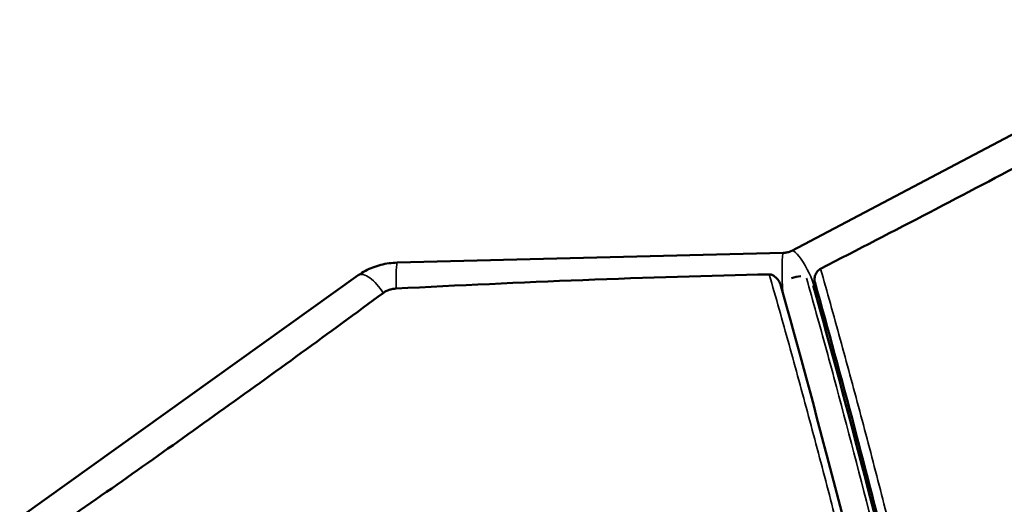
# Model space of a CAD drawing. Header units: millimetres. Extents: x 2768 to 3269, y 2288 to 2733.
# Tile 76 of 256: x 3171 to 3189, y 2517 to 2526. Entities that reach past the tile are written whole.
import ezdxf

# ---------------------------------------------------------------- set-up
doc = ezdxf.new("R2010")
doc.units = ezdxf.units.MM
doc.header["$LTSCALE"] = 20
doc.layers.add('Visible (ISO)', color=7, linetype='Continuous', lineweight=50)
doc.layers.add('Visible fina (ISO)', color=7, linetype='Continuous', lineweight=35)

msp = doc.modelspace()

# ---------------------------------------------------------------- linework, layer by layer
at = {"layer": 'Visible (ISO)'}
for p, q in [((3193.76275, 2525.76434), (3185.42041, 2521.36928)), ((3185.25893, 2521.32813), (3177.9214, 2521.14399)), ((3177.17928, 2520.90362), (3170.74077, 2516.29822))]:
    msp.add_line(p, q, dxfattribs=at)
msp.add_ellipse((3185.52599, 2520.67507), major_axis=(0.28872, 0.08148), ratio=0.66534175, start_param=1.14528456, end_param=1.77281493, dxfattribs=at)
for points, knots in [([(3194.09286, 2525.34092), (3192.76979, 2524.61166), (3191.39632, 2523.87075), (3188.69724, 2522.43844), (3187.40009, 2521.76119), (3185.96895, 2521.02789)], [-9.89438788, -9.89438788, -9.89438788, -9.89438788, -4.94126267, -4.94126267, -0.00000133, -0.00000133, -0.00000133, -0.00000133]), ([(3185.42041, 2521.36928), (3185.4113, 2521.36448), (3185.40168, 2521.35997), (3185.38161, 2521.3517), (3185.37115, 2521.34794), (3185.34965, 2521.34133), (3185.33859, 2521.33847), (3185.31613, 2521.33376), (3185.30472, 2521.3319), (3185.28182, 2521.32923), (3185.27033, 2521.32842), (3185.25893, 2521.32813)], [0.314825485, 0.314825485, 0.314825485, 0.314825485, 0.422628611, 0.422628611, 0.530431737, 0.530431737, 0.638234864, 0.638234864, 0.74603799, 0.74603799, 0.853841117, 0.853841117, 0.853841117, 0.853841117]), ([(3177.9214, 2521.14399), (3177.86867, 2521.14267), (3177.81602, 2521.13838), (3177.71153, 2521.12393), (3177.6597, 2521.11377), (3177.55754, 2521.08763), (3177.50722, 2521.07164), (3177.4088, 2521.03379), (3177.3607, 2521.01194), (3177.26751, 2520.96229), (3177.22242, 2520.93448), (3177.17928, 2520.90362)], [2.309961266, 2.309961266, 2.309961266, 2.309961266, 2.463883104, 2.463883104, 2.617804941, 2.617804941, 2.771726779, 2.771726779, 2.925648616, 2.925648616, 3.079570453, 3.079570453, 3.079570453, 3.079570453]), ([(3185.96895, 2521.02789), (3185.96851, 2521.02766), (3185.96808, 2521.02744), (3185.95791, 2521.0221), (3185.94873, 2521.01589), (3185.9301, 2521.00054), (3185.9209, 2520.99111), (3185.89418, 2520.95841), (3185.8797, 2520.93182), (3185.86012, 2520.87943), (3185.85414, 2520.8531), (3185.85177, 2520.81471), (3185.85224, 2520.80172), (3185.85499, 2520.7847), (3185.85602, 2520.77998), (3185.8573, 2520.77545)], [-0.325836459, -0.325836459, -0.325836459, -0.325836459, -0.324352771, -0.324352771, -0.290551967, -0.290551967, -0.250943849, -0.250943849, -0.163293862, -0.163293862, -0.0823893, -0.0823893, -0.038787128, -0.038787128, -0.021105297, -0.021105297, -0.021105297, -0.021105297]), ([(3184.99412, 2520.92052), (3183.84836, 2520.89675), (3182.66967, 2520.86002), (3180.2682, 2520.7658), (3179.0823, 2520.71045), (3177.90221, 2520.65078)], [-7.24013995, -7.24013995, -7.24013995, -7.24013995, -3.55422067, -3.55422067, -0.000001, -0.000001, -0.000001, -0.000001]), ([(3185.20483, 2520.72632), (3185.2037, 2520.7303), (3185.20245, 2520.73428), (3185.19098, 2520.76747), (3185.17453, 2520.79595), (3185.1312, 2520.8518), (3185.10291, 2520.87786), (3185.06089, 2520.90359), (3185.04671, 2520.91046), (3185.01969, 2520.91868), (3185.00699, 2520.92078), (3184.99412, 2520.92052)], [-0.283763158, -0.283763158, -0.283763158, -0.283763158, -0.272211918, -0.272211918, -0.187077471, -0.187077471, -0.085175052, -0.085175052, -0.038706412, -0.038706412, -0.000001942, -0.000001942, -0.000001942, -0.000001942]), ([(3177.90221, 2520.65078), (3177.87897, 2520.64961), (3177.85605, 2520.64683), (3177.83342, 2520.64251), (3177.81079, 2520.63818), (3177.78825, 2520.63223), (3177.76679, 2520.62489), (3177.74532, 2520.61755), (3177.72482, 2520.60885), (3177.70528, 2520.59878), (3177.68575, 2520.58871), (3177.66717, 2520.57723), (3177.65014, 2520.56466)], [0, 0, 0, 0, 0.25, 0.25, 0.25, 0.5, 0.5, 0.5, 0.75, 0.75, 0.75, 1, 1, 1, 1]), ([(3185.20482, 2520.72632), (3185.88256, 2518.32219), (3186.5566, 2515.74808), (3187.65882, 2511.08338), (3188.10321, 2509.07408), (3188.93333, 2505.04931), (3189.32264, 2503.03423), (3190.06086, 2498.95013), (3190.41137, 2496.87492), (3191.07909, 2492.65376), (3191.39662, 2490.49995), (3192.00366, 2486.09923), (3192.29257, 2483.84488), (3192.84654, 2479.21433), (3193.11011, 2476.83226), (3193.61651, 2471.91335), (3193.85698, 2469.37288), (3194.31972, 2464.09767), (3194.53826, 2461.36202), (3194.95429, 2455.70798), (3195.14877, 2452.78995), (3195.32454, 2449.90299)], [0, 0, 0, 0, 10.02994384, 10.02994384, 17.06222509, 17.06222509, 23.66783909, 23.66783909, 30.17444403, 30.17444403, 36.75061775, 36.75061775, 43.55385474, 43.55385474, 50.74297707, 50.74297707, 58.47890723, 58.47890723, 66.93719877, 66.93719877, 76.13404238, 76.13404238, 76.13404238, 76.13404238]), ([(3185.82889, 2520.70629), (3186.49534, 2518.34164), (3187.15463, 2515.80389), (3188.24346, 2511.1827), (3188.68696, 2509.17022), (3189.51886, 2505.12243), (3189.91041, 2503.08591), (3190.6518, 2498.96006), (3191.00359, 2496.86455), (3191.67319, 2492.59982), (3191.99172, 2490.4227), (3192.60029, 2485.97239), (3192.88991, 2483.69167), (3193.44508, 2479.00498), (3193.70912, 2476.59307), (3194.21652, 2471.60957), (3194.45736, 2469.03438), (3194.92066, 2463.68444), (3195.1397, 2460.90882), (3195.54182, 2455.37184), (3195.72477, 2452.60733), (3195.89116, 2449.87032)], [0.06986711, 0.06986711, 0.06986711, 0.06986711, 9.92792581, 9.92792581, 16.9684097, 16.9684097, 23.63932688, 23.63932688, 30.20410967, 30.20410967, 36.84696939, 36.84696939, 43.72764308, 43.72764308, 51.00814332, 51.00814332, 58.85529195, 58.85529195, 67.44722909, 67.44722909, 76.16820858, 76.16820858, 76.16820858, 76.16820858]), ([(3185.8564, 2520.61337), (3185.87047, 2520.6346), (3185.87849, 2520.65772), (3185.87993, 2520.68704), (3185.87993, 2520.69149), (3185.87972, 2520.69597)], [-0.231904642, -0.231904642, -0.231904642, -0.231904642, -0.116267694, -0.116267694, -0.095753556, -0.095753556, -0.095753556, -0.095753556]), ([(3195.93989, 2449.86755), (3195.72911, 2453.33792), (3195.4917, 2456.85269), (3194.9648, 2463.76996), (3194.67791, 2467.17662), (3194.07313, 2473.57802), (3193.7637, 2476.57486), (3193.11852, 2482.23242), (3192.78863, 2484.90133), (3192.10665, 2489.95812), (3191.75803, 2492.35805), (3191.04076, 2496.92664), (3190.67344, 2499.10856), (3189.91933, 2503.28313), (3189.5323, 2505.28761), (3188.73747, 2509.1435), (3188.32867, 2511.00347), (3187.48764, 2514.60084), (3187.05388, 2516.34237), (3186.36394, 2518.95317), (3186.11181, 2519.87402), (3185.8573, 2520.77545)], [159.01715483, 159.01715483, 159.01715483, 159.01715483, 170.07161863, 170.07161863, 180.53944882, 180.53944882, 189.60187328, 189.60187328, 197.64056215, 197.64056215, 204.94973634, 204.94973634, 211.78451825, 211.78451825, 218.35891547, 218.35891547, 224.85747928, 224.85747928, 231.44533819, 231.44533819, 235.20109751, 235.20109751, 235.20109751, 235.20109751]), ([(3177.65014, 2520.56466), (3176.62462, 2519.80738), (3175.57088, 2519.04201), (3173.48615, 2517.54903), (3172.48844, 2516.84447), (3171.38158, 2516.07562)], [-8.93089025, -8.93089025, -8.93089025, -8.93089025, -4.46880566, -4.46880566, -0.00000236, -0.00000236, -0.00000236, -0.00000236])]:
    msp.add_open_spline(points, degree=3, knots=knots, dxfattribs=at)
msp.add_open_spline([(3185.85545, 2520.61195), (3185.85577, 2520.61242), (3185.85609, 2520.6129), (3185.8564, 2520.61337)], degree=3, dxfattribs=at)
at = {"layer": 'Visible fina (ISO)'}
for centre, major_axis, ratio, start_param, end_param in [((3185.63016, 2520.97116), (0.20975, -0.39813), 0.21370023, 0.35466481, 3.14159265), ((3185.27022, 2520.87827), (-0.01129, 0.44986), 0.07043734, 0, 2.21766014), ((3177.93268, 2520.69413), (-0.01129, 0.44986), 0.07043734, 0, 1.66554875), ((3177.44108, 2520.53762), (-0.2618, 0.36601), 0.42333027, 4.48913841, 6.28318531)]:
    msp.add_ellipse(centre, major_axis=major_axis, ratio=ratio, start_param=start_param, end_param=end_param, dxfattribs=at)
for points, knots in [([(3196.15159, 2449.85557), (3196.09667, 2450.76652), (3196.03988, 2451.68033), (3195.9065, 2453.76033), (3195.8287, 2454.92819), (3195.6662, 2457.27317), (3195.58153, 2458.4503), (3195.31627, 2461.99501), (3195.12437, 2464.37666), (3194.81025, 2467.97396), (3194.70119, 2469.1768), (3194.5305, 2470.98646), (3194.47241, 2471.59068), (3194.35382, 2472.80036), (3194.29332, 2473.40588), (3194.10802, 2475.22459), (3193.97941, 2476.44008), (3193.71159, 2478.87334), (3193.57227, 2480.09206), (3193.35494, 2481.92), (3193.28109, 2482.52942), (3193.13056, 2483.74755), (3193.0539, 2484.35621), (3192.81954, 2486.18092), (3192.65742, 2487.3963), (3192.40558, 2489.21218), (3192.32017, 2489.81642), (3192.14633, 2491.02273), (3192.05792, 2491.62469), (3191.87826, 2492.82458), (3191.78699, 2493.42273), (3191.60151, 2494.61534), (3191.50728, 2495.20993), (3191.31599, 2496.39424), (3191.21893, 2496.98389), (3191.02203, 2498.15773), (3190.92218, 2498.74192), (3190.71991, 2499.90334), (3190.61746, 2500.48076), (3190.40993, 2501.62889), (3190.3048, 2502.19985), (3190.09222, 2503.33325), (3189.98474, 2503.89583), (3189.7674, 2505.01277), (3189.6575, 2505.56732), (3189.32452, 2507.2173), (3189.09845, 2508.29773), (3188.6383, 2510.4205), (3188.40439, 2511.46166), (3188.04919, 2512.98907), (3187.93005, 2513.49259), (3187.69028, 2514.48865), (3187.56964, 2514.9813), (3187.32726, 2515.95451), (3187.2055, 2516.4352), (3186.96083, 2517.38509), (3186.8379, 2517.85441), (3186.59108, 2518.78131), (3186.4672, 2519.23886), (3186.28077, 2519.91638), (3186.21867, 2520.14053), (3186.09414, 2520.58582), (3186.03153, 2520.80709), (3185.96895, 2521.02789)], [0.675186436, 0.675186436, 0.675186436, 0.675186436, 0.6875, 0.6875, 0.703125, 0.703125, 0.71875, 0.71875, 0.75, 0.75, 0.765625, 0.765625, 0.7734375, 0.7734375, 0.78125, 0.78125, 0.796875, 0.796875, 0.8125, 0.8125, 0.8203125, 0.8203125, 0.828125, 0.828125, 0.84375, 0.84375, 0.8515625, 0.8515625, 0.859375, 0.859375, 0.8671875, 0.8671875, 0.875, 0.875, 0.8828125, 0.8828125, 0.890625, 0.890625, 0.8984375, 0.8984375, 0.90625, 0.90625, 0.9140625, 0.9140625, 0.921875, 0.921875, 0.9375, 0.9375, 0.953125, 0.953125, 0.9609375, 0.9609375, 0.96875, 0.96875, 0.9765625, 0.9765625, 0.984375, 0.984375, 0.9921875, 0.9921875, 0.99609375, 0.99609375, 0.999999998, 0.999999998, 0.999999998, 0.999999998]), ([(3184.99412, 2520.92052), (3185.05664, 2520.70003), (3185.11911, 2520.47911), (3185.24436, 2520.03501), (3185.30709, 2519.81171), (3185.4943, 2519.13634), (3185.61871, 2518.68025), (3185.86669, 2517.75611), (3185.9903, 2517.28789), (3186.23639, 2516.34029), (3186.35889, 2515.86081), (3186.72466, 2514.40485), (3186.96627, 2513.41042), (3187.4434, 2511.37725), (3187.67864, 2510.3397), (3188.02634, 2508.75087), (3188.14135, 2508.21604), (3188.36921, 2507.13731), (3188.48208, 2506.59316), (3188.70575, 2505.49525), (3188.81658, 2504.94131), (3189.03579, 2503.82573), (3189.14421, 2503.26389), (3189.35866, 2502.13213), (3189.46474, 2501.56195), (3189.67421, 2500.41471), (3189.77756, 2499.83779), (3190.08358, 2498.09736), (3190.28233, 2496.92354), (3190.57192, 2495.1482), (3190.66704, 2494.55388), (3190.85423, 2493.36179), (3190.9463, 2492.76385), (3191.12753, 2491.56425), (3191.21672, 2490.96238), (3191.39207, 2489.75627), (3191.47823, 2489.15209), (3191.7323, 2487.33626), (3191.89583, 2486.12076), (3192.13212, 2484.29575), (3192.20941, 2483.68695), (3192.36116, 2482.46849), (3192.43561, 2481.8589), (3192.65469, 2480.03036), (3192.79508, 2478.81119), (3193.06492, 2476.3769), (3193.19447, 2475.16083), (3193.38109, 2473.34124), (3193.44201, 2472.73541), (3193.56142, 2471.52511), (3193.6199, 2470.92057), (3193.79177, 2469.11001), (3193.90164, 2467.90653), (3194.21792, 2464.30742), (3194.4108, 2461.92456), (3194.67742, 2458.3783), (3194.76252, 2457.20069), (3194.92581, 2454.85487), (3195.00398, 2453.6866), (3195.13523, 2451.6486), (3195.18971, 2450.77688), (3195.24246, 2449.90778)], [0.000000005, 0.000000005, 0.000000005, 0.000000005, 0.00390625, 0.00390625, 0.0078125, 0.0078125, 0.015625, 0.015625, 0.0234375, 0.0234375, 0.03125, 0.03125, 0.046875, 0.046875, 0.0625, 0.0625, 0.0703125, 0.0703125, 0.078125, 0.078125, 0.0859375, 0.0859375, 0.09375, 0.09375, 0.1015625, 0.1015625, 0.109375, 0.109375, 0.125, 0.125, 0.1328125, 0.1328125, 0.140625, 0.140625, 0.1484375, 0.1484375, 0.15625, 0.15625, 0.171875, 0.171875, 0.1796875, 0.1796875, 0.1875, 0.1875, 0.203125, 0.203125, 0.21875, 0.21875, 0.2265625, 0.2265625, 0.234375, 0.234375, 0.25, 0.25, 0.28125, 0.28125, 0.296875, 0.296875, 0.3125, 0.3125, 0.324241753, 0.324241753, 0.324241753, 0.324241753]), ([(3185.70236, 2520.84675), (3185.76451, 2520.6264), (3185.8266, 2520.40537), (3186.01691, 2519.72089), (3186.14474, 2519.25331), (3186.52652, 2517.83264), (3186.77876, 2516.86162), (3187.52825, 2513.87238), (3188.01827, 2511.77814), (3188.52397, 2509.44653), (3188.76331, 2508.33836), (3189, 2507.20053), (3189.43578, 2505.03312), (3189.66058, 2503.87125), (3190.3111, 2500.378), (3190.72636, 2497.96937), (3191.11929, 2495.50661), (3191.32147, 2494.23795), (3191.51218, 2492.99264), (3191.79007, 2491.10486), (3191.88143, 2490.47156), (3192.06024, 2489.20719), (3192.14784, 2488.57516), (3192.54786, 2485.63146), (3192.86604, 2483.10623), (3193.16049, 2480.58344), (3193.47789, 2477.84561), (3193.74697, 2475.32544), (3194.12083, 2471.54833), (3194.2406, 2470.2885), (3194.43465, 2468.16682), (3194.54596, 2466.91568), (3194.65241, 2465.6717), (3194.89508, 2462.80138), (3195.08635, 2460.34533), (3195.45808, 2455.20716), (3195.63512, 2452.53008), (3195.79677, 2449.87571)], [-0.999880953, -0.999880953, -0.999880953, -0.999880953, -0.995975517, -0.995975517, -0.987878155, -0.987878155, -0.971683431, -0.971683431, -0.939293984, -0.939293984, -0.9375, -0.92309926, -0.92309926, -0.906904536, -0.906904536, -0.875, -0.874515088, -0.874515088, -0.858320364, -0.858320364, -0.850223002, -0.850223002, -0.84212564, -0.84212564, -0.8125, -0.809736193, -0.809736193, -0.777346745, -0.777346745, -0.761152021, -0.761152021, -0.75, -0.744957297, -0.744957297, -0.71256785, -0.71256785, -0.676571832, -0.676571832, -0.676571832, -0.676571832])]:
    msp.add_open_spline(points, degree=3, knots=knots, dxfattribs=at)

doc.saveas('drawing.dxf')
